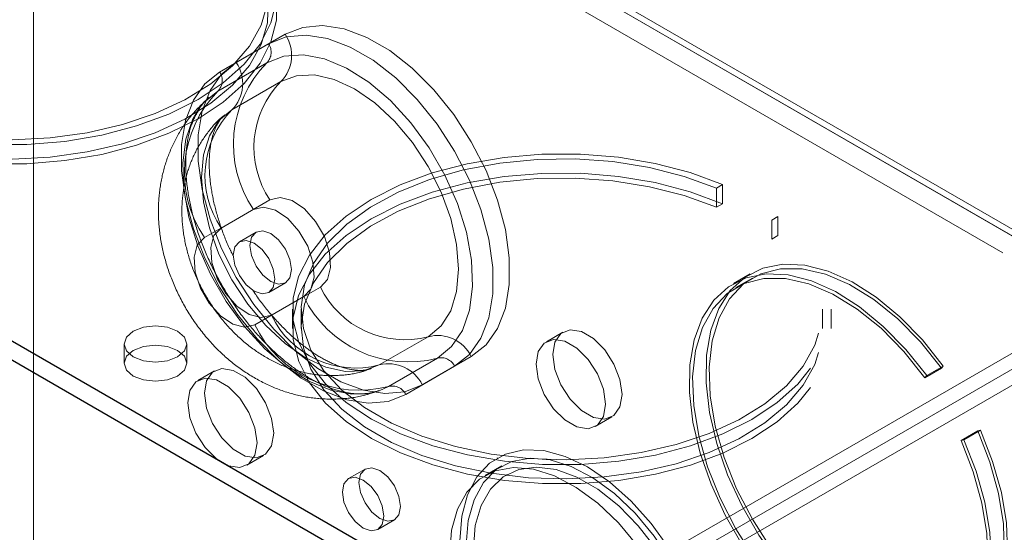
# Model space of a CAD drawing. Header units: inches. Extents: x 3.3 to 19.7, y 2.1 to 14.1.
# Tile 37 of 42: x 17.3037 to 17.3917, y 10.4567 to 10.5025. Entities that reach past the tile are written whole.
import ezdxf

# ---------------------------------------------------------------- set-up
doc = ezdxf.new("R2010")
doc.units = ezdxf.units.IN
doc.header["$MEASUREMENT"] = 0
doc.linetypes.add('HIDDEN', pattern=[0.07500000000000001, 0.05, -0.025])

msp = doc.modelspace()

# ---------------------------------------------------------------- linework, layer by layer
at = {"color": 7, "linetype": 'HIDDEN', "lineweight": 18}
for p, q in [((17.51961713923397, 10.56335009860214), (17.34638542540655, 10.46334555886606)), ((17.52047452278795, 10.56186490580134), (17.34724280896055, 10.46186036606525)), ((17.40147186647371, 10.47795463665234), (17.30495705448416, 10.53367145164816)), ((17.40234674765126, 10.47804127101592), (17.30583193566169, 10.53375808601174)), ((17.30619442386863, 10.53295690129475), (17.4027092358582, 10.47724008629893)), ((17.30495705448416, 10.42079088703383), (17.30495705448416, 10.53167108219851)), ((17.30495705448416, 10.53167108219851), (17.40097691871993, 10.47623999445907)), ((17.3274465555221, 10.50119894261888), (17.32307179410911, 10.49867262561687)), ((17.32596171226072, 10.50034176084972), (17.32158695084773, 10.49781544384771)), ((17.32580601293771, 10.49865200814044), (17.32143125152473, 10.49612569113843)), ((17.32705730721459, 10.49697456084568), (17.3226825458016, 10.49444824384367)), ((17.36652084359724, 10.48777920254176), (17.36597035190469, 10.48746141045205)), ((17.36597035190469, 10.48574676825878), (17.36597035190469, 10.48746141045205)), ((17.36652084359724, 10.48606456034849), (17.36652084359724, 10.48777920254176)), ((17.32170942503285, 10.48388728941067), (17.32608418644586, 10.48641360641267)), ((17.32022458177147, 10.4830301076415), (17.32459934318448, 10.4855564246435)), ((17.36652084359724, 10.48606456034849), (17.36597035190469, 10.48574676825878)), ((17.37091982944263, 10.48460413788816), (17.37147032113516, 10.48492192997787)), ((17.37091982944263, 10.48288949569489), (17.37091982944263, 10.48460413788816)), ((17.37147032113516, 10.4832072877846), (17.37147032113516, 10.48492192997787)), ((17.32483468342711, 10.48352624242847), (17.32334984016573, 10.4826690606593)), ((17.37091982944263, 10.48288949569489), (17.37147032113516, 10.4832072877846)), ((17.36897681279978, 10.47978634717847), (17.36749196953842, 10.47892916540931)), ((17.36918678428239, 10.47942262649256), (17.36770194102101, 10.4785654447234)), ((17.32597448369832, 10.47812255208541), (17.3274593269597, 10.47897973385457)), ((17.33058458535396, 10.47861868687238), (17.32620982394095, 10.47609236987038)), ((17.32909974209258, 10.47776150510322), (17.32472498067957, 10.47523518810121)), ((17.34863619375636, 10.44745325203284), (17.40147186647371, 10.47795463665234)), ((17.32810150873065, 10.47663314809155), (17.32810150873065, 10.47491850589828)), ((17.32887146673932, 10.47663314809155), (17.32887146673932, 10.47491850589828)), ((17.37545392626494, 10.47491850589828), (17.37545392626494, 10.47663314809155)), ((17.37622388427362, 10.47491850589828), (17.37622388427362, 10.47663314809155)), ((17.34838871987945, 10.44588147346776), (17.40097691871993, 10.47623999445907)), ((17.34987356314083, 10.44531006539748), (17.4027092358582, 10.47581145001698)), ((17.33584272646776, 10.47165414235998), (17.34021748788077, 10.47418045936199)), ((17.35226462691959, 10.47459440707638), (17.35077978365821, 10.47373722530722)), ((17.31304605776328, 10.47352586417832), (17.31304605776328, 10.47181122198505)), ((17.31864575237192, 10.47181122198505), (17.31864575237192, 10.47352586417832)), ((17.33666977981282, 10.46973178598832), (17.34104454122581, 10.47225810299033)), ((17.33969588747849, 10.46987885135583), (17.34407064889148, 10.47240516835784)), ((17.33821104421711, 10.46902166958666), (17.3425858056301, 10.47154798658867)), ((17.38607869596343, 10.47137690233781), (17.38459385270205, 10.47051972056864)), ((17.38624903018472, 10.47155948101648), (17.38476418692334, 10.47070229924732)), ((17.38607869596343, 10.47137690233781), (17.38624903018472, 10.47155948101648)), ((17.32113241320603, 10.47113362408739), (17.31964756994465, 10.47027644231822)), ((17.38459385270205, 10.47051972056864), (17.38476418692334, 10.47070229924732)), ((17.33583970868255, 10.46934706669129), (17.33666977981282, 10.46973178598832)), ((17.35515418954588, 10.46615971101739), (17.35663903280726, 10.46701689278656)), ((17.38931792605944, 10.46576639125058), (17.38783308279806, 10.46490920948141)), ((17.38956118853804, 10.46582265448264), (17.38807634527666, 10.46496547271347)), ((17.38956118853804, 10.46582265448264), (17.38931792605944, 10.46576639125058)), ((17.38807634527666, 10.46496547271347), (17.38783308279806, 10.46490920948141)), ((17.32402197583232, 10.4626989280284), (17.3255068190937, 10.46355610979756)), ((17.33457896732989, 10.46236064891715), (17.33309412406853, 10.46150346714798)), ((17.34679661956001, 10.46263327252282), (17.34531177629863, 10.46177609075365)), ((17.33571876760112, 10.45695695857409), (17.3372036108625, 10.45781414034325))]:
    msp.add_line(p, q, dxfattribs=at)
at = {"color": 7, "linetype": 'Continuous', "lineweight": 25}
for p, q in [((17.34863619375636, 10.44745325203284), (17.26512255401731, 10.49566465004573)), ((17.34838871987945, 10.44588147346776), (17.26512255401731, 10.49395000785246))]:
    msp.add_line(p, q, dxfattribs=at)
at = {"color": 7, "linetype": 'HIDDEN', "lineweight": 18, "flags": 128}
for points in [[(17.32197554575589, 10.51349465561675), (17.32382066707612, 10.51182588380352), (17.32523608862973, 10.51002263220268), (17.32619305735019, 10.5081215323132), (17.32667213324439, 10.50616120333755), (17.32666358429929, 10.50418146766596), (17.32616758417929, 10.5022225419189), (17.32519420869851, 10.50032421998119), (17.32376323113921, 10.49852506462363), (17.32190372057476, 10.49686162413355), (17.3196534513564, 10.49536768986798), (17.31705813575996, 10.49407360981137), (17.31417049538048, 10.4930056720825), (17.31104919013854, 10.49218557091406), (17.30775762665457, 10.49162996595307), (17.30436267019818, 10.49135014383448), (17.30093328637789, 10.49135178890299), (17.29753914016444, 10.49163486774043), (17.29424918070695, 10.49219362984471), (17.29113024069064, 10.49301672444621), (17.28824567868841, 10.49408743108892), (17.28565409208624, 10.49538399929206), (17.2834081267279, 10.49688009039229), (17.28155340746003, 10.49854531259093), (17.28012761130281, 10.50034583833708), (17.27915970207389, 10.50224509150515), (17.27866934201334, 10.5042044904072), (17.27866649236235, 10.50618423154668), (17.2791512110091, 10.50814409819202), (17.28011365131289, 10.51004427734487), (17.2815342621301, 10.5118461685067), (17.28338418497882, 10.51351316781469), (17.28562584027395, 10.5150114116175), (17.28821369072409, 10.51631046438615), (17.29109516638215, 10.5173839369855), (17.29421173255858, 10.51821002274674), (17.29750007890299, 10.51877194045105), (17.30089340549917, 10.51905827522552), (17.30432277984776, 10.51906321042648), (17.30771853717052, 10.5187866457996), (17.31101169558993, 10.51823419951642), (17.3141353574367, 10.51741709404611), (17.31702606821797, 10.51635192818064)], [(17.32142505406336, 10.51317686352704), (17.32323306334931, 10.51151804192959), (17.32460413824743, 10.50972510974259), (17.32550914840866, 10.50783616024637), (17.32592886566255, 10.50589132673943), (17.32585437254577, 10.50393192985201), (17.3252872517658, 10.50199959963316), (17.32423955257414, 10.50013539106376), (17.32273353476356, 10.49837891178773), (17.32080119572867, 10.49676748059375), (17.31848359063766, 10.49533533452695), (17.31582996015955, 10.49411290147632), (17.31289668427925, 10.49312615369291), (17.3097460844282, 10.49239605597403), (17.30644509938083, 10.4919381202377), (17.30306386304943, 10.4917620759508), (17.29967421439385, 10.49187166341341), (17.29634817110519, 10.49226455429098), (17.2931563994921, 10.49293240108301), (17.29016671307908, 10.49386101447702), (17.28744263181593, 10.49503066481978), (17.28504203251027, 10.49641650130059), (17.2830159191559, 10.49798907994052), (17.28140733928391, 10.49971498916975), (17.28025046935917, 10.50155755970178), (17.27956988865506, 10.50347764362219), (17.2793800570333, 10.50543444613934), (17.27968500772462, 10.50738639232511), (17.28047826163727, 10.50929201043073), (17.28174296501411, 10.51111081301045), (17.28345224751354, 10.5128041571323), (17.28556979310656, 10.51433606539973), (17.28805061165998, 10.51567399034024), (17.29084199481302, 10.51678950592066), (17.29388463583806, 10.51765891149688), (17.29711388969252, 10.51826373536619), (17.30046114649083, 10.51859112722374), (17.30385528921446, 10.5186341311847), (17.30722420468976, 10.51839183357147), (17.31049631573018, 10.51786938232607), (17.313602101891, 10.51707787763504), (17.31647557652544, 10.51603413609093)], [(17.32197554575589, 10.51178001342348), (17.32382066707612, 10.51011124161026), (17.32523608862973, 10.50830799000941), (17.32619305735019, 10.50640689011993), (17.32667213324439, 10.50444656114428), (17.32666358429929, 10.50246682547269), (17.32616758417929, 10.50050789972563), (17.32519420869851, 10.49860957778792), (17.32376323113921, 10.49681042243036), (17.32190372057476, 10.49514698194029), (17.3196534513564, 10.49365304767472), (17.31705813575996, 10.4923589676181), (17.31417049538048, 10.49129102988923), (17.31104919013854, 10.49047092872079), (17.30775762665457, 10.4899153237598), (17.30436267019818, 10.48963550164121), (17.30093328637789, 10.48963714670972), (17.29753914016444, 10.48992022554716), (17.29424918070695, 10.49047898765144), (17.29113024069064, 10.49130208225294), (17.28824567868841, 10.49237278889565), (17.28565409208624, 10.49366935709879), (17.2834081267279, 10.49516544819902), (17.28155340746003, 10.49683067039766), (17.28012761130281, 10.49863119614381), (17.27915970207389, 10.50053044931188), (17.27866934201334, 10.50248984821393), (17.27866649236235, 10.50446958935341), (17.2791512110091, 10.50642945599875), (17.28011365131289, 10.5083296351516), (17.2815342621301, 10.51013152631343), (17.28338418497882, 10.51179852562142), (17.28562584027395, 10.51329676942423), (17.28821369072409, 10.51459582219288), (17.29109516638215, 10.51566929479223), (17.29421173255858, 10.51649538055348), (17.29750007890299, 10.51705729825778), (17.30089340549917, 10.51734363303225), (17.30432277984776, 10.51734856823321), (17.30771853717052, 10.51707200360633), (17.31101169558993, 10.51651955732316), (17.3141353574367, 10.51570245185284), (17.31702606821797, 10.51463728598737)], [(17.32142505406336, 10.51146222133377), (17.32323306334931, 10.50980339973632), (17.32460413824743, 10.50801046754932), (17.32550914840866, 10.5061215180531), (17.32592886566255, 10.50417668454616), (17.32585437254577, 10.50221728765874), (17.3252872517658, 10.50028495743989), (17.32423955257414, 10.49842074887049), (17.32273353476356, 10.49666426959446), (17.32080119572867, 10.49505283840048), (17.31848359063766, 10.49362069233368), (17.31582996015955, 10.49239825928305), (17.31289668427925, 10.49141151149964), (17.3097460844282, 10.49068141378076), (17.30644509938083, 10.49022347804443), (17.30306386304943, 10.49004743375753), (17.29967421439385, 10.49015702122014), (17.29634817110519, 10.49054991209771), (17.2931563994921, 10.49121775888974), (17.29016671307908, 10.49214637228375), (17.28744263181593, 10.49331602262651), (17.28504203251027, 10.49470185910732), (17.2830159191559, 10.49627443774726), (17.28140733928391, 10.49800034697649), (17.28025046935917, 10.49984291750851), (17.27956988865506, 10.50176300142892), (17.2793800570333, 10.50371980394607), (17.27968500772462, 10.50567175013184), (17.28047826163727, 10.50757736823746), (17.28174296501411, 10.50939617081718), (17.28345224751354, 10.51108951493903), (17.28556979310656, 10.51262142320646), (17.28805061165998, 10.51395934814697), (17.29084199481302, 10.51507486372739), (17.29388463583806, 10.51594426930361), (17.29711388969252, 10.51654909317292), (17.30046114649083, 10.51687648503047), (17.30385528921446, 10.51691948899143), (17.30722420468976, 10.51667719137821), (17.31049631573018, 10.51615474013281), (17.313602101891, 10.51536323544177), (17.31647557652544, 10.51431949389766)], [(17.34407064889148, 10.47240516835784), (17.34538774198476, 10.47345740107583), (17.34641225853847, 10.47491510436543), (17.34711306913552, 10.47673398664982), (17.3474688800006, 10.47885878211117), (17.3474688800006, 10.4812249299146), (17.34711306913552, 10.48376053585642), (17.34641225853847, 10.48638855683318), (17.34538774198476, 10.48902914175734), (17.34407064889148, 10.49160205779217), (17.34250099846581, 10.49402912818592), (17.34072648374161, 10.49623660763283), (17.33880102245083, 10.49815742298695), (17.3367831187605, 10.49973321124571), (17.33473408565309, 10.50091609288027), (17.33271618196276, 10.50167012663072), (17.330790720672, 10.50197240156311), (17.32901620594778, 10.50181373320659), (17.3274465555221, 10.50119894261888)], [(17.3425858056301, 10.47154798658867), (17.34390289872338, 10.47260021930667), (17.34492741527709, 10.47405792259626), (17.34562822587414, 10.47587680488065), (17.34598403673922, 10.478001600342), (17.34598403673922, 10.48036774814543), (17.34562822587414, 10.48290335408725), (17.34492741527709, 10.48553137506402), (17.34390289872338, 10.48817195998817), (17.3425858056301, 10.490744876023), (17.34101615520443, 10.49317194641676), (17.33924164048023, 10.49537942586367), (17.33731617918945, 10.49730024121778), (17.33529827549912, 10.49887602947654), (17.33324924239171, 10.5000589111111), (17.33123133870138, 10.50081294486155), (17.32930587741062, 10.50111521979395), (17.3275313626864, 10.50095655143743), (17.32596171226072, 10.50034176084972)], [(17.34104454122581, 10.47225810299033), (17.34231484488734, 10.47329129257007), (17.3432824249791, 10.47473870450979), (17.34391433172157, 10.47655104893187), (17.34418904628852, 10.47866660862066), (17.34409721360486, 10.48101334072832), (17.34364196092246, 10.4835113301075), (17.34283879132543, 10.48607551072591), (17.34171505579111, 10.48861856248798), (17.34030902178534, 10.49105388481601), (17.33866857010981, 10.49329854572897), (17.33684956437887, 10.49527610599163), (17.33491394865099, 10.49691922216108), (17.33292763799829, 10.49817193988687), (17.33095827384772, 10.49899159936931), (17.32907292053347, 10.4993502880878), (17.32733578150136, 10.49923579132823), (17.32580601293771, 10.49865200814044)], [(17.32307179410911, 10.49867262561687), (17.32175470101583, 10.49762039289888), (17.32073018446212, 10.49616268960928), (17.32002937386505, 10.4943438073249), (17.31967356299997, 10.49221901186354), (17.31967356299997, 10.48985286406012), (17.32002937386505, 10.48731725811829), (17.32073018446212, 10.48468923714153), (17.32175470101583, 10.48204865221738), (17.32307179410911, 10.47947573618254), (17.32464144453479, 10.47704866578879), (17.32641595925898, 10.47484118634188), (17.32834142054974, 10.47292037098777), (17.3303593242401, 10.471344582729), (17.33240835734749, 10.47016170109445), (17.33442626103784, 10.469407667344), (17.3363517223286, 10.4691053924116), (17.33812623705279, 10.46926406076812), (17.33969588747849, 10.46987885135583)], [(17.32158695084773, 10.49781544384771), (17.32026985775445, 10.49676321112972), (17.31924534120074, 10.49530550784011), (17.31854453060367, 10.49348662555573), (17.31818871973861, 10.49136183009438), (17.31818871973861, 10.48899568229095), (17.31854453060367, 10.48646007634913), (17.31924534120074, 10.48383205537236), (17.32026985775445, 10.48119147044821), (17.32158695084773, 10.47861855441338), (17.32315660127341, 10.47619148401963), (17.3249311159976, 10.47398400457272), (17.32685657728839, 10.4720631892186), (17.32887448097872, 10.47048740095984), (17.33092351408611, 10.46930451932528), (17.33294141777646, 10.46855048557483), (17.33486687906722, 10.46824821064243), (17.33664139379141, 10.46840687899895), (17.33821104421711, 10.46902166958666)], [(17.34021748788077, 10.47418045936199), (17.34137476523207, 10.47514076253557), (17.34223469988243, 10.47650214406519), (17.34276424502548, 10.47821228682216), (17.34294305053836, 10.48020547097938), (17.34276424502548, 10.48240509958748), (17.34223469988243, 10.48472664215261), (17.34137476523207, 10.48708088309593), (17.34021748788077, 10.48937735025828), (17.3388073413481, 10.49152779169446), (17.33719851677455, 10.49344956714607), (17.33545284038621, 10.49506882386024), (17.33363739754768, 10.49632333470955), (17.33182195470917, 10.49716488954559), (17.33007627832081, 10.49756114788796), (17.32846745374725, 10.49749688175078), (17.32705730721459, 10.49697456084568)], [(17.32143125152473, 10.49612569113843), (17.32016094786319, 10.49509250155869), (17.31964532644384, 10.49443022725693)], [(17.31964532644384, 10.49443022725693), (17.31919336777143, 10.49364508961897), (17.31856146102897, 10.4918327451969), (17.31828674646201, 10.48971718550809), (17.3183785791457, 10.48737045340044), (17.31883383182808, 10.48487246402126), (17.3196370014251, 10.48230828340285), (17.32076073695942, 10.47976523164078), (17.32216677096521, 10.47732990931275), (17.32380722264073, 10.47508524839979), (17.32562622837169, 10.47310768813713), (17.32756184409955, 10.47146457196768), (17.32954815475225, 10.47021185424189), (17.33151751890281, 10.46939219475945), (17.33340287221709, 10.46903350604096), (17.33514001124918, 10.46914800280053), (17.33583970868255, 10.46934706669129)], [(17.3226825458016, 10.49444824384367), (17.3215252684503, 10.4934879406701), (17.32066533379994, 10.49212655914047), (17.32013578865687, 10.4904164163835), (17.31995698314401, 10.48842323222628), (17.32013578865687, 10.48622360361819), (17.32066533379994, 10.48390206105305), (17.3215252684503, 10.48154782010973), (17.3226825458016, 10.47925135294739), (17.32409269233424, 10.47710091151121), (17.32570151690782, 10.4751791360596), (17.32744719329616, 10.47355987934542), (17.32926263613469, 10.47230536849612), (17.3310780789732, 10.47146381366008), (17.33282375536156, 10.47106755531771), (17.33443257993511, 10.47113182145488), (17.33584272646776, 10.47165414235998)], [(17.36652084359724, 10.48777920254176), (17.36363013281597, 10.48884436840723), (17.3605064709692, 10.48966147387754), (17.35721331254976, 10.49021392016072), (17.35381755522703, 10.4904904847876), (17.35038818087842, 10.49048554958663), (17.34699485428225, 10.49019921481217), (17.34370650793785, 10.48963729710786), (17.34058994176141, 10.48881121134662), (17.33770846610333, 10.48773773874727), (17.33512061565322, 10.48643868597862), (17.33287896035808, 10.48494044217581), (17.33102903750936, 10.48327344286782), (17.32960842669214, 10.48147155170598), (17.32864598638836, 10.47957137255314), (17.3281612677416, 10.47761150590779), (17.32816411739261, 10.47563176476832), (17.32865447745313, 10.47367236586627), (17.32962238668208, 10.4717731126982), (17.33104818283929, 10.46997258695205), (17.33290290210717, 10.46830736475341), (17.3351488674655, 10.46681127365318), (17.33774045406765, 10.46551470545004), (17.34062501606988, 10.46444399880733), (17.34374395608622, 10.46362090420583), (17.3470339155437, 10.46306214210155), (17.35042806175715, 10.4627790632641), (17.35385744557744, 10.4627774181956), (17.35725240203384, 10.46305724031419), (17.3605439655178, 10.46361284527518), (17.36366527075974, 10.46443294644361), (17.36655291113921, 10.46550088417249), (17.36914822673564, 10.4667949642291), (17.37139849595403, 10.46828889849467), (17.37325800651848, 10.46995233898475), (17.37468898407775, 10.47175149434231), (17.37566235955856, 10.47364981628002), (17.37615835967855, 10.47560874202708), (17.37616690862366, 10.47758847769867), (17.37568783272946, 10.47954880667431), (17.37473086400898, 10.48144990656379), (17.37331544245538, 10.48325315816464), (17.37147032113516, 10.48492192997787)], [(17.36597035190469, 10.48746141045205), (17.36309687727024, 10.48850515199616), (17.35999109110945, 10.48929665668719), (17.35671898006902, 10.48981910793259), (17.35335006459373, 10.49006140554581), (17.34995592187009, 10.49001840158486), (17.34660866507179, 10.48969100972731), (17.3433794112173, 10.489086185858), (17.34033677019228, 10.48821678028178), (17.33754538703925, 10.48710126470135), (17.33506456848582, 10.48576333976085), (17.33294702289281, 10.48423143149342), (17.33123774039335, 10.48253808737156), (17.32997303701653, 10.48071928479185), (17.32917978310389, 10.47881366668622), (17.32887483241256, 10.47686172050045), (17.32906466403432, 10.4749049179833), (17.32974524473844, 10.47298483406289), (17.33090211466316, 10.47114226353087), (17.33251069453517, 10.46941635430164), (17.33453680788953, 10.46784377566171), (17.3369374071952, 10.4664579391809), (17.33966148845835, 10.46528828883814), (17.34265117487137, 10.46435967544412), (17.34584294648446, 10.46369182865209), (17.34916898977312, 10.46329893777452), (17.3525586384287, 10.46318935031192), (17.35593987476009, 10.46336539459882), (17.35924085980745, 10.46382333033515), (17.36239145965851, 10.46455342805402), (17.36532473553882, 10.46554017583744), (17.36797836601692, 10.46676260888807), (17.37029597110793, 10.46819475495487), (17.37222831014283, 10.46980618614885), (17.37373432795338, 10.47156266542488), (17.37478202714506, 10.47342687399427), (17.37534914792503, 10.47535920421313), (17.37542364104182, 10.47731860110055), (17.37500392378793, 10.47926343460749), (17.37409891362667, 10.48115238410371), (17.37272783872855, 10.4829453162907), (17.37091982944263, 10.48460413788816)], [(17.36652084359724, 10.48606456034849), (17.36363013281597, 10.48712972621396), (17.3605064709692, 10.48794683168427), (17.35721331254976, 10.48849927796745), (17.35381755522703, 10.48877584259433), (17.35038818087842, 10.48877090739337), (17.34699485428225, 10.4884845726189), (17.34370650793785, 10.4879226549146), (17.34058994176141, 10.48709656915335), (17.33770846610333, 10.486023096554), (17.33512061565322, 10.48472404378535), (17.33287896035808, 10.48322579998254), (17.33102903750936, 10.48155880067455), (17.32960842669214, 10.47975690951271), (17.32864598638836, 10.47785673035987), (17.3281612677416, 10.47589686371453), (17.32816411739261, 10.47391712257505), (17.32865447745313, 10.471957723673), (17.32962238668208, 10.47005847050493), (17.33104818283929, 10.46825794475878), (17.33290290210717, 10.46659272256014), (17.3351488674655, 10.46509663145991), (17.33774045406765, 10.46380006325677), (17.34062501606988, 10.46272935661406), (17.34374395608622, 10.46190626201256), (17.3470339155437, 10.46134749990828), (17.35042806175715, 10.46106442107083), (17.35385744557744, 10.46106277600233), (17.35725240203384, 10.46134259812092), (17.3605439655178, 10.46189820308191), (17.36366527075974, 10.46271830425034), (17.36655291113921, 10.46378624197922), (17.36914822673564, 10.46508032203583), (17.37139849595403, 10.4665742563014), (17.37325800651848, 10.46823769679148), (17.37468898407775, 10.47003685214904), (17.37566235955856, 10.47193517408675), (17.37615835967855, 10.47389409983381), (17.37616690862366, 10.4758738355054), (17.37568783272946, 10.47783416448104), (17.37473086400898, 10.47973526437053), (17.37331544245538, 10.48153851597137), (17.37147032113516, 10.4832072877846)], [(17.36597035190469, 10.48574676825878), (17.36309687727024, 10.48679050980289), (17.35999109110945, 10.48758201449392), (17.35671898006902, 10.48810446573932), (17.35335006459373, 10.48834676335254), (17.34995592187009, 10.48830375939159), (17.34660866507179, 10.48797636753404), (17.3433794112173, 10.48737154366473), (17.34033677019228, 10.48650213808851), (17.33754538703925, 10.48538662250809), (17.33506456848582, 10.48404869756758), (17.33294702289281, 10.48251678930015), (17.33123774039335, 10.4808234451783), (17.32997303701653, 10.47900464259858), (17.32917978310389, 10.47709902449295), (17.32887483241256, 10.47514707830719), (17.32906466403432, 10.47319027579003), (17.32974524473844, 10.47127019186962), (17.33090211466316, 10.4694276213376), (17.33251069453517, 10.46770171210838), (17.33453680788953, 10.46612913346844), (17.3369374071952, 10.46474329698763), (17.33966148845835, 10.46357364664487), (17.34265117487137, 10.46264503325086), (17.34584294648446, 10.46197718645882), (17.34916898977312, 10.46158429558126), (17.3525586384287, 10.46147470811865), (17.35593987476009, 10.46165075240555), (17.35924085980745, 10.46210868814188), (17.36239145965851, 10.46283878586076), (17.36532473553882, 10.46382553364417), (17.36797836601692, 10.4650479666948), (17.37029597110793, 10.4664801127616), (17.37222831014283, 10.46809154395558), (17.37373432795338, 10.46984802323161), (17.37478202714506, 10.47171223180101), (17.37534914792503, 10.47364456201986), (17.37542364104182, 10.47560395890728), (17.37500392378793, 10.47754879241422), (17.37409891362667, 10.47943774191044), (17.37272783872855, 10.48123067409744), (17.37091982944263, 10.48288949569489)], [(17.32608418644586, 10.48641360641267), (17.32698950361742, 10.48662299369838), (17.3280570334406, 10.48633703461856), (17.32915801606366, 10.48559022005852), (17.3301596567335, 10.48447262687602), (17.33094114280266, 10.48311905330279), (17.33140821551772, 10.48169276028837), (17.33150453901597, 10.48036577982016), (17.33121849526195, 10.47929816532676), (17.33058458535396, 10.47861868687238)], [(17.32459934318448, 10.4855564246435), (17.32550466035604, 10.48576581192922), (17.32657219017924, 10.48547985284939), (17.32767317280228, 10.48473303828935), (17.32867481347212, 10.48361544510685), (17.32945629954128, 10.48226187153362), (17.32992337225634, 10.48083557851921), (17.33001969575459, 10.47950859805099), (17.32973365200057, 10.47844098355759), (17.32909974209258, 10.47776150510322)], [(17.32620982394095, 10.47609236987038), (17.32530450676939, 10.47588298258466), (17.32423697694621, 10.47616894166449), (17.32313599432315, 10.47691575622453), (17.32213435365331, 10.47803334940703), (17.32135286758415, 10.47938692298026), (17.3208857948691, 10.48081321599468), (17.32078947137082, 10.48214019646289), (17.32107551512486, 10.48320781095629), (17.32170942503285, 10.48388728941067)], [(17.32800305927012, 10.48018151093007), (17.32786177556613, 10.48108327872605), (17.3274594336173, 10.48201088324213), (17.32685728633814, 10.48282310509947), (17.32614700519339, 10.48339629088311), (17.32543672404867, 10.48364317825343), (17.32483457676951, 10.48352618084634), (17.32443223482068, 10.48306311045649), (17.32429095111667, 10.48232446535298), (17.32443223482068, 10.48142269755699), (17.32483457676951, 10.48049509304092), (17.32543672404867, 10.47968287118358), (17.32614700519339, 10.47910968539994), (17.32685728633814, 10.47886279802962), (17.3274594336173, 10.4789797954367), (17.32786177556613, 10.47944286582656), (17.32800305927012, 10.48018151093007)], [(17.32472498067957, 10.47523518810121), (17.32381966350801, 10.47502580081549), (17.32275213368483, 10.47531175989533), (17.32165115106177, 10.47605857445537), (17.32064951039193, 10.47717616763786), (17.31986802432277, 10.4785297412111), (17.31940095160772, 10.47995603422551), (17.31930462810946, 10.48128301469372), (17.31959067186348, 10.48235062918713), (17.32022458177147, 10.4830301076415)], [(17.32651821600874, 10.4793243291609), (17.32637693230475, 10.48022609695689), (17.32597459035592, 10.48115370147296), (17.32537244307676, 10.4819659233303), (17.32466216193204, 10.48253910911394), (17.32395188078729, 10.48278599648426), (17.32334973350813, 10.48266899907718), (17.3229473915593, 10.48220592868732), (17.32280610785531, 10.48146728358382), (17.3229473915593, 10.48056551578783), (17.32334973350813, 10.47963791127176), (17.32395188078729, 10.47882568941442), (17.32466216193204, 10.47825250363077), (17.32537244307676, 10.47800561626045), (17.32597459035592, 10.47812261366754), (17.32637693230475, 10.47858568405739), (17.32651821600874, 10.4793243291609)], [(17.38624903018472, 10.47155948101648), (17.38438541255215, 10.47389819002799), (17.38237106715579, 10.4759640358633), (17.38025769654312, 10.47770399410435), (17.37809954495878, 10.47907340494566), (17.37595200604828, 10.48003711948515), (17.37387020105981, 10.48057040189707), (17.37190756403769, 10.48065956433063), (17.3701144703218, 10.4803023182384), (17.36853694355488, 10.47950783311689), (17.36721547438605, 10.47829650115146), (17.36618398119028, 10.47669941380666), (17.36546893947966, 10.47475756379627), (17.36508870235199, 10.47252079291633), (17.36505302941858, 10.47004651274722), (17.3653628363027, 10.46739823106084), (17.36601017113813, 10.46464392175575), (17.36697841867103, 10.46185428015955), (17.36824272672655, 10.45910090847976), (17.36977064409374, 10.45645447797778), (17.37152295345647, 10.45398291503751), (17.37345467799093, 10.45174965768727), (17.37551623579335, 10.44981202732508), (17.3776547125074, 10.44821975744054), (17.37981521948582, 10.44701371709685), (17.3819423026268, 10.44622486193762), (17.38398136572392, 10.44587343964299), (17.38588007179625, 10.44596847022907), (17.38758968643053, 10.44650751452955), (17.38906632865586, 10.44747673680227), (17.39027209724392, 10.44885125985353), (17.39117604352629, 10.45059580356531), (17.3917549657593, 10.45266559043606), (17.39199400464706, 10.45500749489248), (17.3918870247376, 10.45756140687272), (17.39143677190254, 10.46026177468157), (17.39065480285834, 10.46303928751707), (17.38956118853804, 10.46582265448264)], [(17.38931792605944, 10.46576639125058), (17.39041292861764, 10.46296845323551), (17.39118532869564, 10.46017861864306), (17.39161418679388, 10.45747251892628), (17.39168787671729, 10.45492351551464), (17.39140440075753, 10.452600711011), (17.39077144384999, 10.45056707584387), (17.38980616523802, 10.44887774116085), (17.3885347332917, 10.44757850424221), (17.38699161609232, 10.44670458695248), (17.38521864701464, 10.44627968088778), (17.38326389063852, 10.44631530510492), (17.38118033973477, 10.44681049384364), (17.37902447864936, 10.44775182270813), (17.37685475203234, 10.44911377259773), (17.37472998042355, 10.4508594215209), (17.37270776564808, 10.45294144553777), (17.37084292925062, 10.45530340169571), (17.3691860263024, 10.45788125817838), (17.36778197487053, 10.46060513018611), (17.36666883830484, 10.46340117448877), (17.36587679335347, 10.4661935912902), (17.36542731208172, 10.46890667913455), (17.36533257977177, 10.47146688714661), (17.36559516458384, 10.47380480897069), (17.3662079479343, 10.47585706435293), (17.36715431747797, 10.47756801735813), (17.36840861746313, 10.47889128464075), (17.36993684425, 10.47979099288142), (17.37169756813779, 10.48024275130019), (17.3736430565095, 10.48023431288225), (17.37572056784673, 10.47976590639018), (17.37787378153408, 10.47885023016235), (17.38004432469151, 10.4775121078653), (17.3821733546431, 10.47578781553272), (17.38420315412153, 10.47372409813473), (17.38607869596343, 10.47137690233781)], [(17.38476418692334, 10.47070229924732), (17.38290056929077, 10.47304100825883), (17.38088622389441, 10.47510685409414), (17.37877285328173, 10.47684681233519), (17.3766147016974, 10.47821622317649), (17.37446716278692, 10.47917993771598), (17.37238535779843, 10.4797132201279), (17.37042272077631, 10.47980238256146), (17.36862962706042, 10.47944513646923), (17.3670521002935, 10.47865065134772), (17.36573063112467, 10.47743931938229), (17.3646991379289, 10.47584223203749), (17.36398409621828, 10.4739003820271), (17.36360385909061, 10.47166361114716), (17.3635681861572, 10.46918933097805), (17.36387799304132, 10.46654104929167), (17.36452532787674, 10.46378673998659), (17.36549357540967, 10.46099709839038), (17.36675788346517, 10.4582437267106), (17.36828580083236, 10.45559729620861), (17.37003811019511, 10.45312573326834), (17.37196983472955, 10.4508924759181), (17.37403139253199, 10.44895484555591), (17.37616986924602, 10.44736257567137), (17.37833037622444, 10.44615653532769), (17.38045745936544, 10.44536768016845), (17.38249652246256, 10.44501625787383), (17.38439522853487, 10.4451112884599), (17.38610484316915, 10.44565033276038), (17.38758148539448, 10.4466195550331), (17.38878725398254, 10.44799407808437), (17.38969120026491, 10.44973862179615), (17.39027012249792, 10.45180840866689), (17.39050916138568, 10.45415031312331), (17.39040218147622, 10.45670422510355), (17.38995192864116, 10.4594045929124), (17.38916995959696, 10.4621821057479), (17.38807634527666, 10.46496547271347)], [(17.38783308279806, 10.46490920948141), (17.38892808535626, 10.46211127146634), (17.38970048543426, 10.45932143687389), (17.3901293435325, 10.45661533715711), (17.39020303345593, 10.45406633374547), (17.38991955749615, 10.45174352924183), (17.38928660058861, 10.44970989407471), (17.38832132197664, 10.44802055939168), (17.38704989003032, 10.44672132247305), (17.38550677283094, 10.44584740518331), (17.38373380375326, 10.44542249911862), (17.38177904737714, 10.44545812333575), (17.37969549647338, 10.44595331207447), (17.37753963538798, 10.44689464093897), (17.37536990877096, 10.44825659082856), (17.37324513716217, 10.45000223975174), (17.3712229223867, 10.4520842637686), (17.36935808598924, 10.45444621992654), (17.36770118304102, 10.45702407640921), (17.36629713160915, 10.45974794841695), (17.36518399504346, 10.46254399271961), (17.36439195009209, 10.46533640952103), (17.36394246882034, 10.46804949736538), (17.36384773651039, 10.47060970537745), (17.36411032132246, 10.47294762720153), (17.36472310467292, 10.47499988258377), (17.36566947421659, 10.47671083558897), (17.36692377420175, 10.47803410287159), (17.36845200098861, 10.47893381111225), (17.37021272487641, 10.47938556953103), (17.37215821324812, 10.47937713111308), (17.37423572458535, 10.47890872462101), (17.3763889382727, 10.47799304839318), (17.37855948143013, 10.47665492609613), (17.38068851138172, 10.47493063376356), (17.38271831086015, 10.47286691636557), (17.38459385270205, 10.47051972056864)], [(17.31386611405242, 10.47238295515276), (17.31325918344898, 10.47290732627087), (17.31304605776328, 10.47352586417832), (17.31325918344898, 10.47414440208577), (17.31386611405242, 10.47466877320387), (17.31477444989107, 10.47501914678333), (17.3158459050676, 10.47514218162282), (17.31691736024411, 10.47501914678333), (17.31782569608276, 10.47466877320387), (17.31843262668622, 10.47414440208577), (17.31864575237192, 10.47352586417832), (17.31843262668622, 10.47290732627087), (17.31782569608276, 10.47238295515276), (17.31691736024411, 10.47203258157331), (17.3158459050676, 10.47190954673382), (17.31477444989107, 10.47203258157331), (17.31386611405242, 10.47238295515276)], [(17.35135840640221, 10.4725914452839), (17.35154496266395, 10.47126199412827), (17.35208213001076, 10.46987750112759), (17.35290511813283, 10.46860495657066), (17.35391466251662, 10.46759784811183), (17.35498899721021, 10.46697764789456), (17.35599854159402, 10.46681916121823), (17.35682152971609, 10.46714150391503), (17.35735869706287, 10.46790579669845), (17.35754525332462, 10.46901985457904), (17.35735869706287, 10.47034930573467), (17.35682152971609, 10.47173379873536), (17.35599854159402, 10.47300634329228), (17.35498899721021, 10.47401345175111), (17.35391466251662, 10.47463365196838), (17.35290511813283, 10.47479213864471), (17.35208213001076, 10.47446979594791), (17.35154496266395, 10.4737055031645), (17.35135840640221, 10.4725914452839)], [(17.34987356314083, 10.47173426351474), (17.35006011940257, 10.47284832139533), (17.35059728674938, 10.47361261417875), (17.35142027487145, 10.47393495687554), (17.35242981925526, 10.47377647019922), (17.35350415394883, 10.47315626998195), (17.35451369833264, 10.47214916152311), (17.35533668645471, 10.47087661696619), (17.35587385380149, 10.46949212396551), (17.35606041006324, 10.46816267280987), (17.35587385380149, 10.46704861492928), (17.35533668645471, 10.46628432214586), (17.35451369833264, 10.46596197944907), (17.35350415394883, 10.46612046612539), (17.35242981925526, 10.46674066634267), (17.35142027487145, 10.4677477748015), (17.35059728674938, 10.46902031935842), (17.35006011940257, 10.4704048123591), (17.34987356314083, 10.47173426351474)], [(17.31782569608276, 10.47295413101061), (17.31691736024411, 10.47330450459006), (17.3158459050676, 10.47342753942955), (17.31477444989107, 10.47330450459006), (17.31386611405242, 10.47295413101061), (17.31325918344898, 10.4724297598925), (17.31304605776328, 10.47181122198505), (17.31325918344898, 10.4711926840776), (17.31386611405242, 10.47066831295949), (17.31477444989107, 10.47031793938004), (17.3158459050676, 10.47019490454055), (17.31691736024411, 10.47031793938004), (17.31782569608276, 10.47066831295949), (17.31843262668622, 10.4711926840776), (17.31864575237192, 10.47181122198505), (17.31843262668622, 10.4724297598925), (17.31782569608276, 10.47295413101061)], [(17.32022619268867, 10.4691306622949), (17.32041274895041, 10.46780121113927), (17.3209499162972, 10.46641671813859), (17.32177290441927, 10.46514417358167), (17.32278244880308, 10.46413706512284), (17.32385678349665, 10.46351686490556), (17.32486632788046, 10.46335837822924), (17.32568931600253, 10.46368072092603), (17.32622648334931, 10.46444501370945), (17.32641303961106, 10.46555907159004), (17.32622648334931, 10.46688852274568), (17.32568931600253, 10.46827301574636), (17.32486632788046, 10.46954556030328), (17.32385678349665, 10.47055266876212), (17.32278244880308, 10.47117286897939), (17.32177290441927, 10.47133135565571), (17.3209499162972, 10.47100901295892), (17.32041274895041, 10.4702447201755), (17.32022619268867, 10.4691306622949)], [(17.31874134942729, 10.46827348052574), (17.31892790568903, 10.46938753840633), (17.31946507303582, 10.47015183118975), (17.32028806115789, 10.47047417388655), (17.3212976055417, 10.47031568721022), (17.32237194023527, 10.46969548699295), (17.32338148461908, 10.46868837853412), (17.32420447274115, 10.46741583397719), (17.32474164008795, 10.46603134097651), (17.3249281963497, 10.46470188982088), (17.32474164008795, 10.46358783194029), (17.32420447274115, 10.46282353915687), (17.32338148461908, 10.46250119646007), (17.32237194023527, 10.4626596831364), (17.3212976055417, 10.46327988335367), (17.32028806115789, 10.4642869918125), (17.31946507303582, 10.46555953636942), (17.31892790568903, 10.46694402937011), (17.31874134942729, 10.46827348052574)], [(17.36586037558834, 10.44278660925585), (17.36568705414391, 10.44517433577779), (17.36517235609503, 10.44768962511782), (17.36433192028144, 10.45025605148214), (17.36319128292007, 10.45279563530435), (17.36178510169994, 10.45523121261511), (17.36015610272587, 10.45748877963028), (17.35835378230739, 10.45949974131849), (17.35643290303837, 10.46120299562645), (17.35445182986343, 10.4625467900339), (17.35247075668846, 10.46349029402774), (17.35054987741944, 10.46400483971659), (17.34874755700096, 10.46407479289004), (17.34711855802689, 10.46369802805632), (17.34571237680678, 10.46288599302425), (17.34457173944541, 10.46166336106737), (17.34373130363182, 10.46006728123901), (17.34321660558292, 10.4581462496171), (17.34304328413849, 10.45595863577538), (17.34321660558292, 10.45357090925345), (17.34373130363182, 10.45105561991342), (17.34457173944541, 10.4484891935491), (17.34571237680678, 10.44594960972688), (17.34711855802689, 10.44351403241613), (17.34874755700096, 10.44125646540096), (17.35054987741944, 10.43924550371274), (17.35247075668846, 10.43754224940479), (17.35445182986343, 10.43619845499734), (17.35643290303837, 10.43525495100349), (17.35835378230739, 10.43474040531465), (17.36015610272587, 10.4346704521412), (17.36178510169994, 10.43504721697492), (17.36319128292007, 10.43585925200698), (17.36433192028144, 10.43708188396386), (17.36517235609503, 10.43867796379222), (17.36568705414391, 10.44059899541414), (17.36586037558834, 10.44278660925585)], [(17.3436248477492, 10.45562290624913), (17.34379884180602, 10.4532900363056), (17.34431523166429, 10.45083125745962), (17.34515742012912, 10.44832559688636), (17.34629833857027, 10.44585358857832), (17.34770131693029, 10.4434946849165), (17.34932126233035, 10.4413247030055), (17.35110610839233, 10.4394133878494), (17.35299848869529, 10.43782217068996), (17.35493758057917, 10.43660219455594), (17.3568610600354, 10.43579267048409), (17.35870710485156, 10.43541961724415), (17.36041638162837, 10.43549502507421), (17.3619339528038, 10.43601647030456), (17.36321104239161, 10.43696719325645), (17.36420660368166, 10.43831663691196), (17.36488863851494, 10.44002142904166), (17.36523522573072, 10.4420267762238), (17.36523522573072, 10.44426822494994), (17.36488863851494, 10.44667373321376), (17.36420660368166, 10.44916598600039), (17.36321104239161, 10.45166488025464), (17.3619339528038, 10.45409009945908), (17.36041638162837, 10.45636369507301), (17.35870710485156, 10.45841259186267), (17.3568610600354, 10.46017093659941), (17.35493758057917, 10.46158221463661), (17.35299848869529, 10.46260106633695), (17.35110610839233, 10.46319474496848), (17.34932126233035, 10.46334416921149), (17.34770131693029, 10.46304453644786), (17.34629833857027, 10.46230547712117), (17.34515742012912, 10.46115074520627), (17.34431523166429, 10.45961745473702), (17.34379884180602, 10.4577548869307), (17.3436248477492, 10.45562290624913)], [(17.33403523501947, 10.46115887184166), (17.33417651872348, 10.46025710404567), (17.33457886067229, 10.4593294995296), (17.33518100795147, 10.45851727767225), (17.33589128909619, 10.45794409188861), (17.33660157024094, 10.45769720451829), (17.33720371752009, 10.45781420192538), (17.33760605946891, 10.45827727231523), (17.33774734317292, 10.45901591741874), (17.33760605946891, 10.45991768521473), (17.33720371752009, 10.4608452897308), (17.33660157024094, 10.46165751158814), (17.33589128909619, 10.46223069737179), (17.33518100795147, 10.46247758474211), (17.33457886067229, 10.46236058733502), (17.33417651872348, 10.46189751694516), (17.33403523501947, 10.46115887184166)], [(17.34214000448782, 10.45476572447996), (17.34231399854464, 10.45243285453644), (17.34283038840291, 10.44997407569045), (17.34367257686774, 10.44746841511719), (17.34481349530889, 10.44499640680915), (17.34621647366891, 10.44263750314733), (17.34783641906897, 10.44046752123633), (17.34962126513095, 10.43855620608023), (17.35151364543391, 10.43696498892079), (17.35345273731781, 10.43574501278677), (17.35537621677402, 10.43493548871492), (17.35722226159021, 10.43456243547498), (17.35893153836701, 10.43463784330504), (17.36044910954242, 10.43515928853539), (17.36172619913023, 10.43611001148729), (17.36272176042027, 10.43745945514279), (17.36340379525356, 10.43916424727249), (17.36375038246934, 10.44116959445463), (17.36375038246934, 10.44341104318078), (17.36340379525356, 10.44581655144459), (17.36272176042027, 10.44830880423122), (17.36172619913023, 10.45080769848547), (17.36044910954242, 10.45323291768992), (17.35893153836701, 10.45550651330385), (17.35722226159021, 10.45755541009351), (17.35537621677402, 10.45931375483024), (17.35345273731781, 10.46072503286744), (17.35151364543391, 10.46174388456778), (17.34962126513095, 10.46233756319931), (17.34783641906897, 10.46248698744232), (17.34621647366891, 10.4621873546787), (17.34481349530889, 10.46144829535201), (17.34367257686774, 10.46029356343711), (17.34283038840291, 10.45876027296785), (17.34231399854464, 10.45689770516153), (17.34214000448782, 10.45476572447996)], [(17.36464775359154, 10.44348664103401), (17.36447414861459, 10.44142341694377), (17.36395924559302, 10.43963089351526), (17.36312057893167, 10.43817011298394), (17.3619867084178, 10.43709082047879), (17.36059624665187, 10.43642977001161), (17.35899654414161, 10.43620947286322), (17.3572420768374, 10.43643743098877), (17.35539259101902, 10.43710588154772), (17.35351106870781, 10.438192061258), (17.35166158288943, 10.4396589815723), (17.34990711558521, 10.4414566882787), (17.34830741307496, 10.44352396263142), (17.34691695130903, 10.44579040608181), (17.34578308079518, 10.44817883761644), (17.34494441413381, 10.45060792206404), (17.34442951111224, 10.45299493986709), (17.34425590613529, 10.45525860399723), (17.34442951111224, 10.45732182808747), (17.34494441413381, 10.45911435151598), (17.34578308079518, 10.46057513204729), (17.34691695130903, 10.46165442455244), (17.34830741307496, 10.46231547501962), (17.34990711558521, 10.46253577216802), (17.35166158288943, 10.46230781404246), (17.35351106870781, 10.46163936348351), (17.35539259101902, 10.46055318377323), (17.3572420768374, 10.45908626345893), (17.35899654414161, 10.45728855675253), (17.36059624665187, 10.45522128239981), (17.3619867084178, 10.45295483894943), (17.36312057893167, 10.45056640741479), (17.36395924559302, 10.4481373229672), (17.36447414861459, 10.44575030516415), (17.36464775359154, 10.44348664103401)], [(17.33255039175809, 10.46030169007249), (17.3326916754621, 10.461040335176), (17.33309401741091, 10.46150340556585), (17.33369616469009, 10.46162040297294), (17.33440644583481, 10.46137351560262), (17.33511672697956, 10.46080032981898), (17.33571887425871, 10.45998810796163), (17.33612121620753, 10.45906050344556), (17.33626249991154, 10.45815873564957), (17.33612121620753, 10.45742009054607), (17.33571887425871, 10.45695702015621), (17.33511672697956, 10.45684002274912), (17.33440644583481, 10.45708691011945), (17.33369616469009, 10.45766009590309), (17.33309401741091, 10.45847231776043), (17.3326916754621, 10.4593999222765), (17.33255039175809, 10.46030169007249)]]:
    msp.add_lwpolyline(points, dxfattribs=at)
at = {"color": 7, "linetype": 'HIDDEN', "lineweight": 18}
for centre, radius, start, end in [((17.3246726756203, 10.49932441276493), 0.003347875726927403, 315.4208891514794, 34.05000258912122), ((17.32485216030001, 10.49959194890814), 0.001339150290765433, 315.42088915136, 34.05000258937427), ((17.32029791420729, 10.49679809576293), 0.003347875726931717, 315.420889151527, 34.05000258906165), ((17.33319837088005, 10.49136746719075), 0.01037841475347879, 135.4208891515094, 214.0500025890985), ((17.320477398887, 10.49706563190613), 0.001339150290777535, 315.4208891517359, 34.05000258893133), ((17.33301888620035, 10.49109993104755), 0.00836968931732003, 135.4208891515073, 214.0500025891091), ((17.32882360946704, 10.48884115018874), 0.01037841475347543, 135.4208891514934, 214.0500025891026), ((17.32864412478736, 10.48857361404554), 0.008369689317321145, 135.4208891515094, 214.0500025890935), ((17.33811116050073, 10.48228173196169), 0.008370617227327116, 205.9513311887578, 284.5741930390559), ((17.33843269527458, 10.48230368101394), 0.01037956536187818, 205.9513311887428, 284.5741930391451), ((17.33373639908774, 10.47975541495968), 0.008370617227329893, 205.9513311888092, 284.5741930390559), ((17.33405793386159, 10.47977736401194), 0.01037956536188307, 205.9513311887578, 284.5741930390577), ((17.34106001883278, 10.47093995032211), 0.00334824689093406, 25.9513311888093, 104.574193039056), ((17.34138155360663, 10.47096189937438), 0.001339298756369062, 25.95133118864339, 104.5741930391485), ((17.33668525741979, 10.46841363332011), 0.003348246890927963, 25.95133118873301, 104.5741930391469), ((17.33700679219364, 10.46843558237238), 0.001339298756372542, 25.95133118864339, 104.5741930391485)]:
    msp.add_arc(centre, radius, start, end, dxfattribs=at)
for points, knots in [([(17.32065166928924, 10.49557165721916), (17.3201084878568, 10.49505979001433), (17.31903498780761, 10.49404817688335), (17.31780929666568, 10.49222044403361), (17.31690050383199, 10.49026212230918), (17.31632498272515, 10.48818234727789), (17.31607209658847, 10.48600803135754), (17.31614792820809, 10.48374792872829), (17.31656648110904, 10.48141899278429), (17.31734326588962, 10.47906301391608), (17.3184828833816, 10.47674571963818), (17.31998245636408, 10.47453976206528), (17.3217611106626, 10.47261096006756), (17.32373402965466, 10.47103747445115), (17.32579678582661, 10.46985806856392), (17.32795431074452, 10.46904960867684), (17.33016841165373, 10.46861345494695), (17.33239024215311, 10.46857624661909), (17.33429710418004, 10.46882299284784), (17.33539321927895, 10.46923123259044), (17.33580018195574, 10.46938280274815)], [0, 0, 0, 0, 0.05458795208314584, 0.107883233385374, 0.1604085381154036, 0.212903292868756, 0.2662184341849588, 0.3212742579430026, 0.378811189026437, 0.4389345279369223, 0.5009411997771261, 0.5646942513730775, 0.6309330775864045, 0.6909688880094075, 0.7490884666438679, 0.8052959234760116, 0.8602155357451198, 0.9144022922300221, 0.96821951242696, 1, 1, 1, 1]), ([(17.33581213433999, 10.46936103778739), (17.33541898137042, 10.46924573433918), (17.33464312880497, 10.46901819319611), (17.33319199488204, 10.46909606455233), (17.33158379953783, 10.46950187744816), (17.32984124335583, 10.47029882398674), (17.32807202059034, 10.47144328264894), (17.32632255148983, 10.47291253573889), (17.32464504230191, 10.47466907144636), (17.32309008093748, 10.47666604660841), (17.32170533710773, 10.47884676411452), (17.3205328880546, 10.48114720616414), (17.31960742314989, 10.48349817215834), (17.31895442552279, 10.48582804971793), (17.31858943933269, 10.48806411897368), (17.3185142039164, 10.49013991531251), (17.3187249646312, 10.49198144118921), (17.31915942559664, 10.49351332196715), (17.3196114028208, 10.49425344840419), (17.31982402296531, 10.4946016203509)], [0, 0, 0, 0, 0.05865902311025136, 0.1157583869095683, 0.1764571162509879, 0.2359590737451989, 0.2951841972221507, 0.3544372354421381, 0.4138660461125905, 0.473469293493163, 0.5331885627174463, 0.592947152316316, 0.6526477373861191, 0.7121942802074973, 0.7715067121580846, 0.8305265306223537, 0.8892669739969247, 0.9479087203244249, 1, 1, 1, 1]), ([(17.32206774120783, 10.49399355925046), (17.32200496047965, 10.49394937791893), (17.3213877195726, 10.49351500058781), (17.32046831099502, 10.4924099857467), (17.31938955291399, 10.49074464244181), (17.31866560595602, 10.48890788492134), (17.31825640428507, 10.48696649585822), (17.31816888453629, 10.48492226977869), (17.31841262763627, 10.48278924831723), (17.31900588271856, 10.48060133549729), (17.31995499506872, 10.47842599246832), (17.32125199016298, 10.47634322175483), (17.32282892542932, 10.47450267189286), (17.32461001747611, 10.47298807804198), (17.32650102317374, 10.47184958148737), (17.32848338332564, 10.47108303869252), (17.33051550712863, 10.47068721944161), (17.33254196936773, 10.47070038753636), (17.3341008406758, 10.47093180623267), (17.3349130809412, 10.47127739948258), (17.33510906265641, 10.47136078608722)], [0, 0, 0, 0, 0.006554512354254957, 0.06444195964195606, 0.1207573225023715, 0.1765187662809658, 0.2328144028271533, 0.2908370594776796, 0.3516636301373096, 0.4156513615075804, 0.4819252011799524, 0.5497429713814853, 0.6198466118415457, 0.6849592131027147, 0.7479901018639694, 0.8084357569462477, 0.8670689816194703, 0.9246912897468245, 0.9818291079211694, 1, 1, 1, 1]), ([(17.32281646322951, 10.48138004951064), (17.32268975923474, 10.48162434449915), (17.32219499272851, 10.48257829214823), (17.32156964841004, 10.48429167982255), (17.32097582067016, 10.48641895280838), (17.32067076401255, 10.48841565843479), (17.3206261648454, 10.49019493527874), (17.3208157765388, 10.49168992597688), (17.32118370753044, 10.49283903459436), (17.32162832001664, 10.49361347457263), (17.32192944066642, 10.49387949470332), (17.32207242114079, 10.49400580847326)], [0, 0, 0, 0, 0.04284333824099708, 0.1672989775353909, 0.2908820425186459, 0.4131475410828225, 0.5337844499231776, 0.6528716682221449, 0.7714499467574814, 0.8914780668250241, 0.9999999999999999, 0.9999999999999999, 0.9999999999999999, 0.9999999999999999]), ([(17.33514126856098, 10.47133617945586), (17.33493289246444, 10.47127272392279), (17.33452126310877, 10.47114737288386), (17.33354624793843, 10.47117694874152), (17.3323032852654, 10.47148525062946), (17.33084657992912, 10.47215014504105), (17.32931062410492, 10.47314680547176), (17.32774284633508, 10.47446055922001), (17.32622365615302, 10.47607739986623), (17.32513594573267, 10.47740955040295), (17.32462789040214, 10.47822750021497), (17.32453983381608, 10.47836926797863)], [0, 0, 0, 0, 0.1208432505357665, 0.2387156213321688, 0.3648953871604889, 0.485900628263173, 0.6063972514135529, 0.7277188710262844, 0.850332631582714, 0.9740595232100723, 1, 1, 1, 1])]:
    msp.add_open_spline(points, degree=3, knots=knots, dxfattribs=at)

doc.saveas('drawing.dxf')
